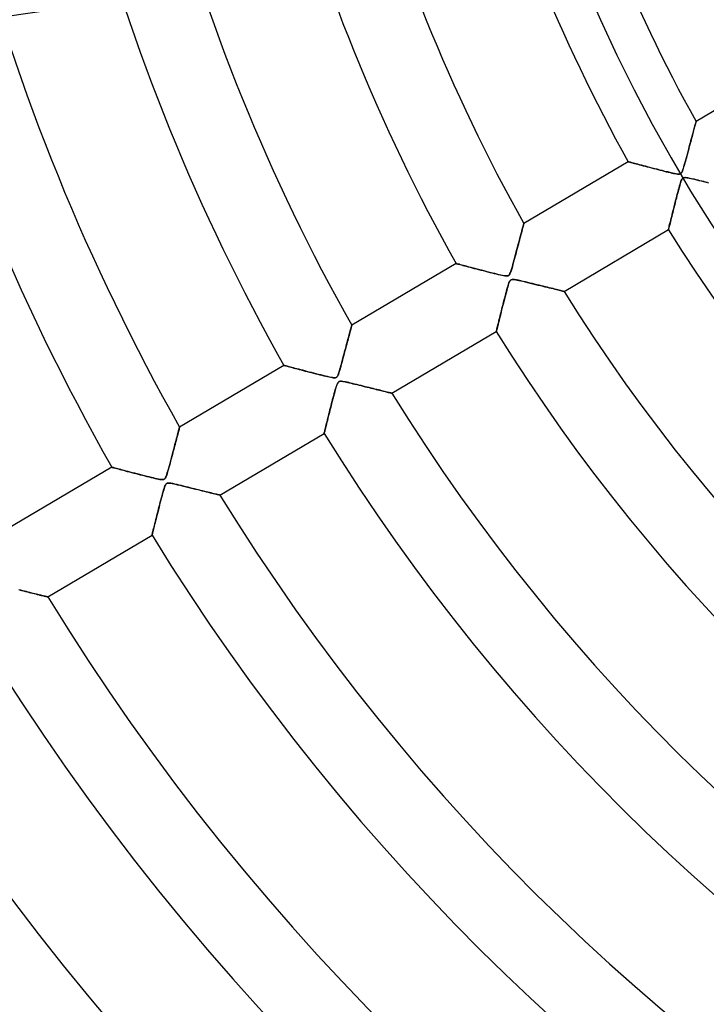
# Model space of a CAD drawing. Header units: millimetres. Extents: x -625 to 625, y -625 to 625.
# Tile 11 of 56: x -258 to -171, y -208 to -83. Entities that reach past the tile are written whole.
import ezdxf

# ---------------------------------------------------------------- set-up
doc = ezdxf.new("R2010")
doc.units = ezdxf.units.MM
doc.layers.add('HIDDEN', color=7, linetype='Continuous')
doc.layers.add('THICK', color=7, linetype='Continuous')

msp = doc.modelspace()

# ---------------------------------------------------------------- linework, layer by layer
at = {"layer": 'HIDDEN'}
for p, q in [((-172.86, -97.3), (-172.81, -97.12)), ((-172.81, -97.12), (-172.77, -96.95)), ((-172.77, -96.95), (-172.73, -96.79)), ((-172.73, -96.79), (-172.69, -96.66)), ((-172.69, -96.66), (-172.66, -96.54)), ((-172.66, -96.54), (-172.63, -96.44)), ((-172.63, -96.44), (-172.61, -96.36)), ((-172.61, -96.36), (-172.59, -96.3)), ((-172.59, -96.27), (-172.58, -96.26)), ((-172.59, -96.3), (-172.59, -96.27)), ((-173.23, -98.64), (-173.16, -98.39)), ((-173.16, -98.39), (-173.09, -98.15)), ((-173.09, -98.15), (-173.03, -97.92)), ((-173.03, -97.92), (-172.97, -97.7)), ((-172.97, -97.7), (-172.92, -97.5)), ((-172.92, -97.5), (-172.86, -97.3)), ((-173.52, -99.76), (-173.45, -99.46)), ((-173.45, -99.46), (-173.37, -99.18)), ((-173.37, -99.18), (-173.3, -98.91)), ((-173.3, -98.91), (-173.23, -98.64)), ((-173.85, -100.98), (-173.77, -100.68)), ((-173.77, -100.68), (-173.69, -100.37)), ((-173.69, -100.37), (-173.6, -100.06)), ((-173.6, -100.06), (-173.52, -99.76)), ((-181.17, -101.34), (-181.16, -101.34)), ((-181.16, -101.34), (-181.12, -101.35)), ((-181.12, -101.35), (-181.05, -101.37)), ((-181.05, -101.37), (-180.96, -101.4)), ((-180.96, -101.4), (-180.84, -101.43)), ((-180.84, -101.43), (-180.71, -101.46)), ((-180.71, -101.46), (-180.55, -101.51)), ((-180.55, -101.51), (-180.37, -101.55)), ((-180.37, -101.55), (-180.18, -101.6)), ((-180.18, -101.6), (-179.98, -101.66)), ((-179.98, -101.66), (-179.76, -101.72)), ((-179.76, -101.72), (-179.52, -101.78)), ((-179.52, -101.78), (-179.28, -101.84)), ((-179.28, -101.84), (-179.03, -101.91)), ((-179.03, -101.91), (-178.77, -101.98)), ((-178.77, -101.98), (-178.5, -102.05)), ((-178.5, -102.05), (-178.23, -102.12)), ((-178.23, -102.12), (-177.96, -102.19)), ((-177.96, -102.19), (-177.69, -102.26)), ((-174.25, -102.34), (-174.19, -102.17)), ((-174.19, -102.17), (-174.13, -101.98)), ((-174.13, -101.98), (-174.07, -101.76)), ((-174.07, -101.76), (-174, -101.52)), ((-174, -101.52), (-173.93, -101.26)), ((-173.93, -101.26), (-173.85, -100.98)), ((-177.69, -102.26), (-177.42, -102.33)), ((-177.42, -102.33), (-177.15, -102.4)), ((-177.15, -102.4), (-176.88, -102.47)), ((-176.88, -102.47), (-176.62, -102.53)), ((-176.62, -102.53), (-176.36, -102.6)), ((-176.36, -102.6), (-176.11, -102.66)), ((-176.11, -102.66), (-175.87, -102.72)), ((-175.87, -102.72), (-175.64, -102.77)), ((-175.64, -102.77), (-175.43, -102.82)), ((-175.43, -102.82), (-175.24, -102.85)), ((-175.24, -102.85), (-175.07, -102.88)), ((-175.07, -102.88), (-174.93, -102.9)), ((-174.93, -102.9), (-174.8, -102.91)), ((-174.8, -102.91), (-174.7, -102.91)), ((-174.7, -102.91), (-174.62, -102.89)), ((-174.62, -102.89), (-174.55, -102.86)), ((-174.55, -102.86), (-174.49, -102.82)), ((-174.49, -102.82), (-174.44, -102.76)), ((-174.44, -102.76), (-174.39, -102.69)), ((-174.39, -102.69), (-174.34, -102.59)), ((-174.34, -102.59), (-174.3, -102.48)), ((-174.29, -103.46), (-174.34, -103.52)), ((-174.3, -102.48), (-174.25, -102.34)), ((-174.24, -103.41), (-174.29, -103.46)), ((-174.18, -103.38), (-174.24, -103.41)), ((-174.1, -103.36), (-174.18, -103.38)), ((-174.01, -103.35), (-174.1, -103.36)), ((-173.91, -103.35), (-174.01, -103.35)), ((-173.78, -103.37), (-173.91, -103.35)), ((-173.64, -103.39), (-173.78, -103.37)), ((-173.49, -103.42), (-173.64, -103.39)), ((-173.33, -103.45), (-173.49, -103.42)), ((-173.16, -103.49), (-173.33, -103.45)), ((-174.74, -104.63), (-174.82, -104.94)), ((-174.65, -104.34), (-174.74, -104.63)), ((-174.58, -104.09), (-174.65, -104.34)), ((-174.51, -103.88), (-174.58, -104.09)), ((-174.45, -103.72), (-174.51, -103.88)), ((-174.39, -103.6), (-174.45, -103.72)), ((-174.34, -103.52), (-174.39, -103.6)), ((-172.97, -103.53), (-173.16, -103.49)), ((-172.77, -103.57), (-172.97, -103.53)), ((-172.56, -103.63), (-172.77, -103.57)), ((-172.33, -103.68), (-172.56, -103.63)), ((-172.09, -103.74), (-172.33, -103.68)), ((-171.85, -103.8), (-172.09, -103.74)), ((-171.61, -103.85), (-171.85, -103.8)), ((-171.38, -103.91), (-171.61, -103.85)), ((-171.14, -103.97), (-171.38, -103.91)), ((-175.08, -105.94), (-175.17, -106.27)), ((-175, -105.61), (-175.08, -105.94)), ((-174.91, -105.28), (-175, -105.61)), ((-174.82, -104.94), (-174.91, -105.28)), ((-175.4, -107.19), (-175.47, -107.48)), ((-175.32, -106.89), (-175.4, -107.19)), ((-175.25, -106.58), (-175.32, -106.89)), ((-175.17, -106.27), (-175.25, -106.58)), ((-175.67, -108.27), (-175.73, -108.5)), ((-175.61, -108.02), (-175.67, -108.27)), ((-175.54, -107.75), (-175.61, -108.02)), ((-175.47, -107.48), (-175.54, -107.75)), ((-194.55, -109.76), (-194.51, -109.61)), ((-194.51, -109.61), (-194.47, -109.47)), ((-194.47, -109.47), (-194.44, -109.36)), ((-194.44, -109.36), (-194.42, -109.27)), ((-194.42, -109.27), (-194.4, -109.2)), ((-194.4, -109.2), (-194.39, -109.16)), ((-194.39, -109.16), (-194.39, -109.15)), ((-176.02, -109.67), (-176.04, -109.77)), ((-175.99, -109.56), (-176.02, -109.67)), ((-175.96, -109.43), (-175.99, -109.56)), ((-175.92, -109.28), (-175.96, -109.43)), ((-175.88, -109.11), (-175.92, -109.28)), ((-175.83, -108.92), (-175.88, -109.11)), ((-175.78, -108.72), (-175.83, -108.92)), ((-175.73, -108.5), (-175.78, -108.72)), ((-194.89, -111.03), (-194.83, -110.78)), ((-194.83, -110.78), (-194.76, -110.55)), ((-194.76, -110.55), (-194.7, -110.33)), ((-194.7, -110.33), (-194.65, -110.13)), ((-194.65, -110.13), (-194.6, -109.94)), ((-194.6, -109.94), (-194.55, -109.76)), ((-176.07, -109.9), (-176.08, -109.93)), ((-176.08, -109.93), (-176.08, -109.94)), ((-176.06, -109.85), (-176.07, -109.9)), ((-176.04, -109.77), (-176.06, -109.85)), ((-195.27, -112.44), (-195.19, -112.14)), ((-195.19, -112.14), (-195.11, -111.84)), ((-195.11, -111.84), (-195.03, -111.56)), ((-195.03, -111.56), (-194.96, -111.29)), ((-194.96, -111.29), (-194.89, -111.03)), ((-195.62, -113.75), (-195.53, -113.42)), ((-195.53, -113.42), (-195.44, -113.09)), ((-195.44, -113.09), (-195.35, -112.76)), ((-195.35, -112.76), (-195.27, -112.44)), ((-202.98, -114.23), (-202.96, -114.24)), ((-202.96, -114.24), (-202.92, -114.25)), ((-202.92, -114.25), (-202.85, -114.27)), ((-202.85, -114.27), (-202.75, -114.29)), ((-202.75, -114.29), (-202.62, -114.33)), ((-202.62, -114.33), (-202.47, -114.37)), ((-202.47, -114.37), (-202.3, -114.41)), ((-202.3, -114.41), (-202.11, -114.46)), ((-202.11, -114.46), (-201.91, -114.52)), ((-201.91, -114.52), (-201.68, -114.58)), ((-201.68, -114.58), (-201.45, -114.64)), ((-201.45, -114.64), (-201.2, -114.7)), ((-195.92, -114.84), (-195.85, -114.61)), ((-195.85, -114.61), (-195.78, -114.34)), ((-195.78, -114.34), (-195.7, -114.05)), ((-195.7, -114.05), (-195.62, -113.75)), ((-201.2, -114.7), (-200.94, -114.77)), ((-200.94, -114.77), (-200.68, -114.84)), ((-200.68, -114.84), (-200.4, -114.91)), ((-200.4, -114.91), (-200.12, -114.99)), ((-200.12, -114.99), (-199.84, -115.06)), ((-199.84, -115.06), (-199.55, -115.13)), ((-199.55, -115.13), (-199.27, -115.21)), ((-199.27, -115.21), (-198.99, -115.28)), ((-198.99, -115.28), (-198.71, -115.35)), ((-198.71, -115.35), (-198.43, -115.42)), ((-198.43, -115.42), (-198.16, -115.49)), ((-198.16, -115.49), (-197.9, -115.55)), ((-197.9, -115.55), (-197.64, -115.61)), ((-197.64, -115.61), (-197.4, -115.67)), ((-197.4, -115.67), (-197.18, -115.72)), ((-197.18, -115.72), (-196.99, -115.76)), ((-196.99, -115.76), (-196.82, -115.78)), ((-196.82, -115.78), (-196.67, -115.8)), ((-196.67, -115.8), (-196.55, -115.8)), ((-196.55, -115.8), (-196.46, -115.79)), ((-196.46, -115.79), (-196.38, -115.77)), ((-196.38, -115.77), (-196.31, -115.73)), ((-196.31, -115.73), (-196.25, -115.67)), ((-196.25, -115.67), (-196.2, -115.6)), ((-196.2, -115.6), (-196.15, -115.5)), ((-196.15, -115.5), (-196.1, -115.38)), ((-196.1, -115.38), (-196.04, -115.23)), ((-196.04, -115.23), (-195.99, -115.05)), ((-195.99, -115.05), (-195.92, -114.84)), ((-196.38, -116.98), (-196.44, -117.18)), ((-196.32, -116.8), (-196.38, -116.98)), ((-196.26, -116.64), (-196.32, -116.8)), ((-196.2, -116.52), (-196.26, -116.64)), ((-196.14, -116.41), (-196.2, -116.52)), ((-196.07, -116.33), (-196.14, -116.41)), ((-195.99, -116.28), (-196.07, -116.33)), ((-195.88, -116.25), (-195.99, -116.28)), ((-195.75, -116.24), (-195.88, -116.25)), ((-195.56, -116.26), (-195.75, -116.24)), ((-195.33, -116.3), (-195.56, -116.26)), ((-195.06, -116.35), (-195.33, -116.3)), ((-194.77, -116.42), (-195.06, -116.35)), ((-194.48, -116.49), (-194.77, -116.42)), ((-194.19, -116.56), (-194.48, -116.49)), ((-193.9, -116.63), (-194.19, -116.56)), ((-193.61, -116.7), (-193.9, -116.63)), ((-193.32, -116.77), (-193.61, -116.7)), ((-193.03, -116.84), (-193.32, -116.77)), ((-192.75, -116.91), (-193.03, -116.84)), ((-192.47, -116.98), (-192.75, -116.91)), ((-192.2, -117.05), (-192.47, -116.98)), ((-191.93, -117.11), (-192.2, -117.05)), ((-191.67, -117.18), (-191.93, -117.11)), ((-196.73, -118.23), (-196.81, -118.56)), ((-196.64, -117.93), (-196.73, -118.23)), ((-196.57, -117.65), (-196.64, -117.93)), ((-196.5, -117.4), (-196.57, -117.65)), ((-196.44, -117.18), (-196.5, -117.4)), ((-191.41, -117.24), (-191.67, -117.18)), ((-191.17, -117.3), (-191.41, -117.24)), ((-190.93, -117.36), (-191.17, -117.3)), ((-190.7, -117.41), (-190.93, -117.36)), ((-190.48, -117.47), (-190.7, -117.41)), ((-190.28, -117.52), (-190.48, -117.47)), ((-190.09, -117.56), (-190.28, -117.52)), ((-189.92, -117.61), (-190.09, -117.56)), ((-189.76, -117.64), (-189.92, -117.61)), ((-189.62, -117.68), (-189.76, -117.64)), ((-189.51, -117.71), (-189.62, -117.68)), ((-189.42, -117.73), (-189.51, -117.71)), ((-189.35, -117.75), (-189.42, -117.73)), ((-189.31, -117.76), (-189.35, -117.75)), ((-189.3, -117.76), (-189.31, -117.76)), ((-197.08, -119.62), (-197.17, -119.97)), ((-196.99, -119.26), (-197.08, -119.62)), ((-196.9, -118.9), (-196.99, -119.26)), ((-196.81, -118.56), (-196.9, -118.9)), ((-197.41, -120.9), (-197.48, -121.18)), ((-197.33, -120.61), (-197.41, -120.9)), ((-197.25, -120.3), (-197.33, -120.61)), ((-197.17, -119.97), (-197.25, -120.3)), ((-216.23, -122.2), (-216.21, -122.13)), ((-216.21, -122.13), (-216.2, -122.08)), ((-216.2, -122.08), (-216.19, -122.06)), ((-216.19, -122.06), (-216.19, -122.05)), ((-197.71, -122.11), (-197.75, -122.3)), ((-197.66, -121.91), (-197.71, -122.11)), ((-197.6, -121.68), (-197.66, -121.91)), ((-197.54, -121.44), (-197.6, -121.68)), ((-197.48, -121.18), (-197.54, -121.44)), ((-216.56, -123.44), (-216.51, -123.26)), ((-216.51, -123.26), (-216.47, -123.09)), ((-216.47, -123.09), (-216.42, -122.92)), ((-216.42, -122.92), (-216.38, -122.77)), ((-216.38, -122.77), (-216.35, -122.63)), ((-216.35, -122.63), (-216.31, -122.5)), ((-216.31, -122.5), (-216.28, -122.38)), ((-216.28, -122.38), (-216.25, -122.28)), ((-216.25, -122.28), (-216.23, -122.2)), ((-197.88, -122.82), (-197.89, -122.84)), ((-197.87, -122.78), (-197.88, -122.82)), ((-197.85, -122.7), (-197.87, -122.78)), ((-197.83, -122.59), (-197.85, -122.7)), ((-197.79, -122.46), (-197.83, -122.59)), ((-197.75, -122.3), (-197.79, -122.46)), ((-216.9, -124.69), (-216.84, -124.46)), ((-216.84, -124.46), (-216.78, -124.24)), ((-216.78, -124.24), (-216.72, -124.03)), ((-216.72, -124.03), (-216.67, -123.83)), ((-216.67, -123.83), (-216.61, -123.63)), ((-216.61, -123.63), (-216.56, -123.44)), ((-217.23, -125.93), (-217.16, -125.67)), ((-217.16, -125.67), (-217.09, -125.42)), ((-217.09, -125.42), (-217.02, -125.17)), ((-217.02, -125.17), (-216.96, -124.93)), ((-216.96, -124.93), (-216.9, -124.69)), ((-224.78, -127.13), (-224.77, -127.13)), ((-224.77, -127.13), (-224.74, -127.14)), ((-224.74, -127.14), (-224.68, -127.15)), ((-217.57, -127.19), (-217.5, -126.96)), ((-217.5, -126.96), (-217.44, -126.72)), ((-217.44, -126.72), (-217.37, -126.46)), ((-217.37, -126.46), (-217.3, -126.2)), ((-217.3, -126.2), (-217.23, -125.93)), ((-224.68, -127.15), (-224.6, -127.17)), ((-224.6, -127.17), (-224.5, -127.2)), ((-224.5, -127.2), (-224.38, -127.23)), ((-224.38, -127.23), (-224.24, -127.27)), ((-224.24, -127.27), (-224.08, -127.31)), ((-224.08, -127.31), (-223.91, -127.36)), ((-223.91, -127.36), (-223.72, -127.41)), ((-223.72, -127.41), (-223.52, -127.46)), ((-223.52, -127.46), (-223.31, -127.52)), ((-223.31, -127.52), (-223.08, -127.58)), ((-223.08, -127.58), (-222.84, -127.64)), ((-222.84, -127.64), (-222.6, -127.7)), ((-222.6, -127.7), (-222.34, -127.77)), ((-222.34, -127.77), (-222.08, -127.84)), ((-222.08, -127.84), (-221.82, -127.91)), ((-221.82, -127.91), (-221.55, -127.97)), ((-221.55, -127.97), (-221.28, -128.04)), ((-221.28, -128.04), (-221.02, -128.11)), ((-221.02, -128.11), (-220.75, -128.18)), ((-220.75, -128.18), (-220.49, -128.25)), ((-220.49, -128.25), (-220.23, -128.31)), ((-220.23, -128.31), (-219.98, -128.37)), ((-219.98, -128.37), (-219.73, -128.43)), ((-217.95, -128.4), (-217.91, -128.31)), ((-217.91, -128.31), (-217.87, -128.2)), ((-217.87, -128.2), (-217.83, -128.08)), ((-217.83, -128.08), (-217.78, -127.94)), ((-217.78, -127.94), (-217.74, -127.78)), ((-217.74, -127.78), (-217.68, -127.6)), ((-217.68, -127.6), (-217.63, -127.4)), ((-217.63, -127.4), (-217.57, -127.19)), ((-219.73, -128.43), (-219.49, -128.49)), ((-219.49, -128.49), (-219.27, -128.55)), ((-219.27, -128.55), (-219.05, -128.59)), ((-219.05, -128.59), (-218.86, -128.63)), ((-218.86, -128.63), (-218.69, -128.66)), ((-218.69, -128.66), (-218.54, -128.68)), ((-218.54, -128.68), (-218.43, -128.69)), ((-218.43, -128.69), (-218.34, -128.69)), ((-218.34, -128.69), (-218.27, -128.69)), ((-218.27, -128.69), (-218.21, -128.67)), ((-218.21, -128.67), (-218.16, -128.65)), ((-218.16, -128.65), (-218.11, -128.62)), ((-218.09, -129.61), (-218.15, -129.78)), ((-218.11, -128.62), (-218.07, -128.58)), ((-218.03, -129.46), (-218.09, -129.61)), ((-218.07, -128.58), (-218.03, -128.54)), ((-218.03, -128.54), (-217.99, -128.47)), ((-217.96, -129.34), (-218.03, -129.46)), ((-217.99, -128.47), (-217.95, -128.4)), ((-217.89, -129.24), (-217.96, -129.34)), ((-217.82, -129.18), (-217.89, -129.24)), ((-217.73, -129.15), (-217.82, -129.18)), ((-217.62, -129.13), (-217.73, -129.15)), ((-217.48, -129.14), (-217.62, -129.13)), ((-217.33, -129.16), (-217.48, -129.14)), ((-217.16, -129.19), (-217.33, -129.16)), ((-216.98, -129.22), (-217.16, -129.19)), ((-216.79, -129.26), (-216.98, -129.22)), ((-216.58, -129.31), (-216.79, -129.26)), ((-216.35, -129.36), (-216.58, -129.31)), ((-216.1, -129.42), (-216.35, -129.36)), ((-215.83, -129.49), (-216.1, -129.42)), ((-215.56, -129.55), (-215.83, -129.49)), ((-215.29, -129.62), (-215.56, -129.55)), ((-215.02, -129.69), (-215.29, -129.62)), ((-218.43, -130.76), (-218.51, -131.06)), ((-218.35, -130.48), (-218.43, -130.76)), ((-218.28, -130.22), (-218.35, -130.48)), ((-218.21, -129.98), (-218.28, -130.22)), ((-218.15, -129.78), (-218.21, -129.98)), ((-214.75, -129.75), (-215.02, -129.69)), ((-214.49, -129.82), (-214.75, -129.75)), ((-214.23, -129.88), (-214.49, -129.82)), ((-213.98, -129.94), (-214.23, -129.88)), ((-213.73, -130), (-213.98, -129.94)), ((-213.49, -130.06), (-213.73, -130)), ((-213.25, -130.12), (-213.49, -130.06)), ((-213.03, -130.18), (-213.25, -130.12)), ((-212.81, -130.23), (-213.03, -130.18)), ((-212.6, -130.28), (-212.81, -130.23)), ((-212.4, -130.33), (-212.6, -130.28)), ((-212.21, -130.38), (-212.4, -130.33)), ((-212.03, -130.42), (-212.21, -130.38)), ((-211.86, -130.47), (-212.03, -130.42)), ((-211.71, -130.5), (-211.86, -130.47)), ((-211.57, -130.54), (-211.71, -130.5)), ((-211.45, -130.57), (-211.57, -130.54)), ((-211.35, -130.59), (-211.45, -130.57)), ((-211.26, -130.61), (-211.35, -130.59)), ((-211.19, -130.63), (-211.26, -130.61)), ((-211.14, -130.64), (-211.19, -130.63)), ((-211.11, -130.65), (-211.14, -130.64)), ((-211.1, -130.65), (-211.11, -130.65)), ((-218.74, -131.95), (-218.81, -132.24)), ((-218.66, -131.65), (-218.74, -131.95)), ((-218.59, -131.36), (-218.66, -131.65)), ((-218.51, -131.06), (-218.59, -131.36)), ((-219.09, -133.35), (-219.16, -133.61)), ((-219.03, -133.08), (-219.09, -133.35)), ((-218.96, -132.8), (-219.03, -133.08)), ((-218.89, -132.52), (-218.96, -132.8)), ((-218.81, -132.24), (-218.89, -132.52)), ((-219.39, -134.53), (-219.44, -134.72)), ((-219.34, -134.32), (-219.39, -134.53)), ((-219.28, -134.1), (-219.34, -134.32)), ((-219.22, -133.86), (-219.28, -134.1)), ((-219.16, -133.61), (-219.22, -133.86)), ((-238.26, -135.96), (-238.21, -135.76)), ((-238.21, -135.76), (-238.16, -135.58)), ((-238.16, -135.58), (-238.12, -135.42)), ((-238.12, -135.42), (-238.08, -135.28)), ((-238.08, -135.28), (-238.05, -135.16)), ((-238.05, -135.16), (-238.03, -135.06)), ((-238.03, -135.06), (-238.01, -134.99)), ((-238.01, -134.99), (-238, -134.95)), ((-238, -134.95), (-237.99, -134.94)), ((-219.68, -135.69), (-219.69, -135.72)), ((-219.69, -135.72), (-219.69, -135.73)), ((-219.67, -135.63), (-219.68, -135.69)), ((-219.65, -135.56), (-219.67, -135.63)), ((-219.62, -135.46), (-219.65, -135.56)), ((-219.59, -135.34), (-219.62, -135.46)), ((-219.56, -135.21), (-219.59, -135.34)), ((-219.52, -135.06), (-219.56, -135.21)), ((-219.48, -134.9), (-219.52, -135.06)), ((-219.44, -134.72), (-219.48, -134.9)), ((-238.58, -137.15), (-238.51, -136.89)), ((-238.51, -136.89), (-238.44, -136.64)), ((-238.44, -136.64), (-238.38, -136.4)), ((-238.38, -136.4), (-238.32, -136.17)), ((-238.32, -136.17), (-238.26, -135.96)), ((-238.98, -138.67), (-238.9, -138.34)), ((-238.9, -138.34), (-238.81, -138.03)), ((-238.81, -138.03), (-238.73, -137.72)), ((-238.73, -137.72), (-238.66, -137.43)), ((-238.66, -137.43), (-238.58, -137.15)), ((-239.25, -139.66), (-239.16, -139.34)), ((-239.16, -139.34), (-239.07, -139)), ((-239.07, -139), (-238.98, -138.67)), ((-246.58, -140.02), (-246.57, -140.02)), ((-246.57, -140.02), (-246.53, -140.04)), ((-246.53, -140.04), (-246.46, -140.05)), ((-246.46, -140.05), (-246.36, -140.08)), ((-246.36, -140.08), (-246.24, -140.11)), ((-246.24, -140.11), (-246.1, -140.15)), ((-246.1, -140.15), (-245.93, -140.19)), ((-245.93, -140.19), (-245.75, -140.24)), ((-245.75, -140.24), (-245.55, -140.29)), ((-245.55, -140.29), (-245.34, -140.35)), ((-245.34, -140.35), (-245.11, -140.41)), ((-245.11, -140.41), (-244.87, -140.47)), ((-244.87, -140.47), (-244.62, -140.54)), ((-244.62, -140.54), (-244.36, -140.61)), ((-244.36, -140.61), (-244.09, -140.68)), ((-244.09, -140.68), (-243.81, -140.75)), ((-243.81, -140.75), (-243.53, -140.82)), ((-243.53, -140.82), (-243.25, -140.89)), ((-239.61, -140.92), (-239.55, -140.73)), ((-239.55, -140.73), (-239.48, -140.5)), ((-239.48, -140.5), (-239.41, -140.25)), ((-239.41, -140.25), (-239.33, -139.97)), ((-239.33, -139.97), (-239.25, -139.66)), ((-243.25, -140.89), (-242.97, -140.96)), ((-242.97, -140.96), (-242.69, -141.04)), ((-242.69, -141.04), (-242.41, -141.11)), ((-242.41, -141.11), (-242.14, -141.18)), ((-242.14, -141.18), (-241.87, -141.24)), ((-241.87, -141.24), (-241.61, -141.31)), ((-241.61, -141.31), (-241.35, -141.37)), ((-241.35, -141.37), (-241.1, -141.43)), ((-241.1, -141.43), (-240.88, -141.48)), ((-240.88, -141.48), (-240.67, -141.52)), ((-240.67, -141.52), (-240.49, -141.55)), ((-240.49, -141.55), (-240.34, -141.58)), ((-240.34, -141.58), (-240.21, -141.59)), ((-240.21, -141.59), (-240.1, -141.58)), ((-240.1, -141.58), (-240.01, -141.56)), ((-240.01, -141.56), (-239.94, -141.53)), ((-239.94, -141.53), (-239.88, -141.48)), ((-239.88, -141.48), (-239.82, -141.42)), ((-239.82, -141.42), (-239.77, -141.33)), ((-239.77, -141.33), (-239.72, -141.22)), ((-239.72, -141.22), (-239.67, -141.09)), ((-239.64, -142.09), (-239.72, -142.17)), ((-239.67, -141.09), (-239.61, -140.92)), ((-239.56, -142.05), (-239.64, -142.09)), ((-239.44, -142.03), (-239.56, -142.05)), ((-239.3, -142.03), (-239.44, -142.03)), ((-239.1, -142.05), (-239.3, -142.03)), ((-238.87, -142.09), (-239.1, -142.05)), ((-238.6, -142.15), (-238.87, -142.09)), ((-240.14, -143.35), (-240.21, -143.6)), ((-240.08, -143.11), (-240.14, -143.35)), ((-240.01, -142.9), (-240.08, -143.11)), ((-239.95, -142.7), (-240.01, -142.9)), ((-239.9, -142.53), (-239.95, -142.7)), ((-239.84, -142.38), (-239.9, -142.53)), ((-239.78, -142.26), (-239.84, -142.38)), ((-239.72, -142.17), (-239.78, -142.26)), ((-238.32, -142.21), (-238.6, -142.15)), ((-238.04, -142.28), (-238.32, -142.21)), ((-237.76, -142.35), (-238.04, -142.28)), ((-237.48, -142.41), (-237.76, -142.35)), ((-237.2, -142.48), (-237.48, -142.41)), ((-236.92, -142.55), (-237.2, -142.48)), ((-236.65, -142.62), (-236.92, -142.55)), ((-236.38, -142.69), (-236.65, -142.62)), ((-236.11, -142.75), (-236.38, -142.69)), ((-235.84, -142.82), (-236.11, -142.75)), ((-235.59, -142.88), (-235.84, -142.82)), ((-235.33, -142.95), (-235.59, -142.88)), ((-235.09, -143.01), (-235.33, -142.95)), ((-234.85, -143.07), (-235.09, -143.01)), ((-234.62, -143.12), (-234.85, -143.07)), ((-234.4, -143.18), (-234.62, -143.12)), ((-234.19, -143.23), (-234.4, -143.18)), ((-233.99, -143.28), (-234.19, -143.23)), ((-233.8, -143.33), (-233.99, -143.28)), ((-233.62, -143.37), (-233.8, -143.33)), ((-240.44, -144.46), (-240.52, -144.77)), ((-240.36, -144.16), (-240.44, -144.46)), ((-240.28, -143.87), (-240.36, -144.16)), ((-240.21, -143.6), (-240.28, -143.87)), ((-233.46, -143.41), (-233.62, -143.37)), ((-233.32, -143.44), (-233.46, -143.41)), ((-233.2, -143.47), (-233.32, -143.44)), ((-233.09, -143.5), (-233.2, -143.47)), ((-233.01, -143.52), (-233.09, -143.5)), ((-232.95, -143.53), (-233.01, -143.52)), ((-232.91, -143.54), (-232.95, -143.53)), ((-232.9, -143.55), (-232.91, -143.54)), ((-240.76, -145.71), (-240.83, -146)), ((-240.68, -145.4), (-240.76, -145.71)), ((-240.6, -145.09), (-240.68, -145.4)), ((-240.52, -144.77), (-240.6, -145.09)), ((-241.1, -147.05), (-241.16, -147.27)), ((-241.04, -146.81), (-241.1, -147.05)), ((-240.97, -146.55), (-241.04, -146.81)), ((-240.91, -146.29), (-240.97, -146.55)), ((-240.83, -146), (-240.91, -146.29)), ((-241.42, -148.32), (-241.44, -148.43)), ((-241.38, -148.19), (-241.42, -148.32)), ((-241.35, -148.04), (-241.38, -148.19)), ((-241.3, -147.87), (-241.35, -148.04)), ((-241.26, -147.69), (-241.3, -147.87)), ((-241.21, -147.49), (-241.26, -147.69)), ((-241.16, -147.27), (-241.21, -147.49)), ((-241.48, -148.58), (-241.49, -148.61)), ((-241.49, -148.61), (-241.49, -148.63)), ((-241.46, -148.51), (-241.48, -148.58)), ((-241.44, -148.43), (-241.46, -148.51)), ((-258.11, -155.6), (-258.35, -155.53)), ((-257.87, -155.66), (-258.11, -155.6)), ((-257.63, -155.71), (-257.87, -155.66)), ((-257.4, -155.77), (-257.63, -155.71)), ((-257.17, -155.83), (-257.4, -155.77)), ((-256.95, -155.88), (-257.17, -155.83)), ((-256.73, -155.94), (-256.95, -155.88)), ((-256.52, -155.99), (-256.73, -155.94)), ((-256.32, -156.04), (-256.52, -155.99)), ((-256.12, -156.09), (-256.32, -156.04)), ((-255.94, -156.14), (-256.12, -156.09)), ((-255.76, -156.18), (-255.94, -156.14)), ((-255.59, -156.22), (-255.76, -156.18)), ((-255.43, -156.26), (-255.59, -156.22)), ((-255.29, -156.3), (-255.43, -156.26)), ((-255.16, -156.33), (-255.29, -156.3)), ((-255.04, -156.36), (-255.16, -156.33)), ((-254.94, -156.38), (-255.04, -156.36)), ((-254.86, -156.4), (-254.94, -156.38)), ((-254.79, -156.42), (-254.86, -156.4)), ((-254.74, -156.43), (-254.79, -156.42)), ((-254.71, -156.44), (-254.74, -156.43)), ((-254.7, -156.44), (-254.71, -156.44))]:
    msp.add_line(p, q, dxfattribs=at)
for radius, start, end in [(184.35, 90, 270), (506.5, 180, 0), (450, 180, 0), (177.28, 180, 270), (502.5, 180, 0), (202.6, 180, 0)]:
    msp.add_arc((0, 0), radius, start, end, dxfattribs=at)
msp.add_ellipse((-203.44, -480.47), major_axis=(316.8, 252.64), ratio=0.987688, start_param=1.004743, end_param=1.570796, dxfattribs=at)
at = {"layer": 'THICK'}
for p, q in [((-159.37, -88.44), (-172.58, -96.26)), ((-172.81, -97.08), (-172.85, -97.24)), ((-172.77, -96.94), (-172.81, -97.08)), ((-172.73, -96.8), (-172.77, -96.94)), ((-172.7, -96.68), (-172.73, -96.8)), ((-172.67, -96.57), (-172.7, -96.68)), ((-172.64, -96.48), (-172.67, -96.57)), ((-172.62, -96.4), (-172.64, -96.48)), ((-172.6, -96.34), (-172.62, -96.4)), ((-172.59, -96.29), (-172.6, -96.34)), ((-172.58, -96.26), (-172.59, -96.29)), ((-172.58, -96.26), (-172.58, -96.26)), ((-173.15, -98.35), (-173.2, -98.55)), ((-173.09, -98.15), (-173.15, -98.35)), ((-173.04, -97.95), (-173.09, -98.15)), ((-172.99, -97.76), (-173.04, -97.95)), ((-172.94, -97.58), (-172.99, -97.76)), ((-172.89, -97.4), (-172.94, -97.58)), ((-172.85, -97.24), (-172.89, -97.4)), ((-173.5, -99.65), (-173.56, -99.89)), ((-173.44, -99.43), (-173.5, -99.65)), ((-173.38, -99.2), (-173.44, -99.43)), ((-173.32, -98.98), (-173.38, -99.2)), ((-173.26, -98.77), (-173.32, -98.98)), ((-173.2, -98.55), (-173.26, -98.77)), ((-173.81, -100.83), (-173.88, -101.06)), ((-173.75, -100.59), (-173.81, -100.83)), ((-173.68, -100.35), (-173.75, -100.59)), ((-173.62, -100.12), (-173.68, -100.35)), ((-173.56, -99.89), (-173.62, -100.12)), ((-181.17, -101.34), (-194.39, -109.15)), ((-181.16, -101.34), (-181.17, -101.34)), ((-181.13, -101.35), (-181.16, -101.34)), ((-181.08, -101.36), (-181.13, -101.35)), ((-181, -101.38), (-181.08, -101.36)), ((-180.9, -101.41), (-181, -101.38)), ((-180.79, -101.44), (-180.9, -101.41)), ((-180.66, -101.48), (-180.79, -101.44)), ((-180.51, -101.52), (-180.66, -101.48)), ((-180.34, -101.56), (-180.51, -101.52)), ((-180.16, -101.61), (-180.34, -101.56)), ((-179.96, -101.66), (-180.16, -101.61)), ((-179.74, -101.72), (-179.96, -101.66)), ((-179.51, -101.78), (-179.74, -101.72)), ((-179.26, -101.85), (-179.51, -101.78)), ((-178.99, -101.92), (-179.26, -101.85)), ((-178.72, -101.99), (-178.99, -101.92)), ((-178.43, -102.07), (-178.72, -101.99)), ((-178.13, -102.14), (-178.43, -102.07)), ((-177.82, -102.22), (-178.13, -102.14)), ((-174.2, -102.21), (-174.25, -102.35)), ((-174.16, -102.05), (-174.2, -102.21)), ((-174.1, -101.88), (-174.16, -102.05)), ((-174.05, -101.7), (-174.1, -101.88)), ((-174, -101.5), (-174.05, -101.7)), ((-173.94, -101.29), (-174, -101.5)), ((-173.88, -101.06), (-173.94, -101.29)), ((-177.51, -102.3), (-177.82, -102.22)), ((-177.19, -102.39), (-177.51, -102.3)), ((-176.86, -102.47), (-177.19, -102.39)), ((-176.52, -102.56), (-176.86, -102.47)), ((-176.18, -102.64), (-176.52, -102.56)), ((-175.87, -102.72), (-176.18, -102.64)), ((-175.58, -102.78), (-175.87, -102.72)), ((-175.32, -102.84), (-175.58, -102.78)), ((-175.11, -102.88), (-175.32, -102.84)), ((-174.93, -102.9), (-175.11, -102.88)), ((-174.8, -102.91), (-174.93, -102.9)), ((-174.71, -102.91), (-174.8, -102.91)), ((-174.63, -102.89), (-174.71, -102.91)), ((-174.56, -102.87), (-174.63, -102.89)), ((-174.5, -102.83), (-174.56, -102.87)), ((-174.45, -102.77), (-174.5, -102.83)), ((-174.4, -102.7), (-174.45, -102.77)), ((-174.35, -102.6), (-174.4, -102.7)), ((-174.3, -102.49), (-174.35, -102.6)), ((-174.34, -103.52), (-174.29, -103.45)), ((-174.25, -102.35), (-174.3, -102.49)), ((-174.29, -103.45), (-174.23, -103.41)), ((-174.23, -103.41), (-174.16, -103.38)), ((-174.16, -103.38), (-174.09, -103.36)), ((-174.09, -103.36), (-174, -103.35)), ((-174, -103.35), (-173.89, -103.35)), ((-173.89, -103.35), (-173.77, -103.37)), ((-173.77, -103.37), (-173.62, -103.39)), ((-173.62, -103.39), (-173.45, -103.42)), ((-173.45, -103.42), (-173.26, -103.46)), ((-174.8, -104.87), (-174.74, -104.63)), ((-174.74, -104.63), (-174.67, -104.4)), ((-174.67, -104.4), (-174.61, -104.2)), ((-174.61, -104.2), (-174.55, -104.01)), ((-174.55, -104.01), (-174.5, -103.85)), ((-174.5, -103.85), (-174.45, -103.71)), ((-174.45, -103.71), (-174.4, -103.6)), ((-174.4, -103.6), (-174.34, -103.52)), ((-173.26, -103.46), (-173.03, -103.51)), ((-173.03, -103.51), (-172.79, -103.57)), ((-172.79, -103.57), (-172.52, -103.63)), ((-172.52, -103.63), (-172.24, -103.7)), ((-172.24, -103.7), (-171.94, -103.77)), ((-171.94, -103.77), (-171.63, -103.85)), ((-171.63, -103.85), (-171.32, -103.93)), ((-171.32, -103.93), (-171.01, -104)), ((-175.14, -106.18), (-175.07, -105.91)), ((-175.07, -105.91), (-175, -105.64)), ((-175, -105.64), (-174.94, -105.38)), ((-174.94, -105.38), (-174.87, -105.12)), ((-174.87, -105.12), (-174.8, -104.87)), ((-175.42, -107.26), (-175.35, -106.99)), ((-175.35, -106.99), (-175.28, -106.72)), ((-175.28, -106.72), (-175.21, -106.45)), ((-175.21, -106.45), (-175.14, -106.18)), ((-175.73, -108.52), (-175.67, -108.29)), ((-175.67, -108.29), (-175.61, -108.04)), ((-175.61, -108.04), (-175.55, -107.79)), ((-175.55, -107.79), (-175.49, -107.53)), ((-175.49, -107.53), (-175.42, -107.26)), ((-194.51, -109.61), (-194.55, -109.77)), ((-194.47, -109.48), (-194.51, -109.61)), ((-194.44, -109.36), (-194.47, -109.48)), ((-194.42, -109.27), (-194.44, -109.36)), ((-194.4, -109.21), (-194.42, -109.27)), ((-194.39, -109.16), (-194.4, -109.21)), ((-194.39, -109.15), (-194.39, -109.16)), ((-176.03, -109.73), (-176, -109.61)), ((-176, -109.61), (-175.97, -109.47)), ((-175.97, -109.47), (-175.93, -109.32)), ((-175.93, -109.32), (-175.89, -109.14)), ((-175.89, -109.14), (-175.84, -108.95)), ((-175.84, -108.95), (-175.79, -108.74)), ((-175.79, -108.74), (-175.73, -108.52)), ((-194.82, -110.77), (-194.89, -111.01)), ((-194.76, -110.55), (-194.82, -110.77)), ((-194.7, -110.33), (-194.76, -110.55)), ((-194.65, -110.13), (-194.7, -110.33)), ((-194.6, -109.94), (-194.65, -110.13)), ((-194.55, -109.77), (-194.6, -109.94)), ((-189.3, -117.76), (-176.08, -109.94)), ((-176.08, -109.93), (-176.07, -109.89)), ((-176.08, -109.94), (-176.08, -109.93)), ((-176.07, -109.89), (-176.05, -109.82)), ((-176.05, -109.82), (-176.03, -109.73)), ((-195.16, -112.04), (-195.23, -112.31)), ((-195.09, -111.77), (-195.16, -112.04)), ((-195.02, -111.51), (-195.09, -111.77)), ((-194.95, -111.26), (-195.02, -111.51)), ((-194.89, -111.01), (-194.95, -111.26)), ((-195.46, -113.15), (-195.53, -113.44)), ((-195.38, -112.87), (-195.46, -113.15)), ((-195.31, -112.58), (-195.38, -112.87)), ((-195.23, -112.31), (-195.31, -112.58)), ((-202.98, -114.23), (-216.19, -122.05)), ((-202.96, -114.24), (-202.98, -114.23)), ((-202.92, -114.25), (-202.96, -114.24)), ((-202.84, -114.27), (-202.92, -114.25)), ((-202.73, -114.3), (-202.84, -114.27)), ((-202.6, -114.33), (-202.73, -114.3)), ((-202.44, -114.38), (-202.6, -114.33)), ((-202.25, -114.43), (-202.44, -114.38)), ((-202.05, -114.48), (-202.25, -114.43)), ((-201.83, -114.54), (-202.05, -114.48)), ((-201.59, -114.6), (-201.83, -114.54)), ((-201.33, -114.67), (-201.59, -114.6)), ((-201.05, -114.74), (-201.33, -114.67)), ((-195.85, -114.6), (-195.93, -114.88)), ((-195.77, -114.31), (-195.85, -114.6)), ((-195.69, -114.02), (-195.77, -114.31)), ((-195.61, -113.73), (-195.69, -114.02)), ((-195.53, -113.44), (-195.61, -113.73)), ((-200.76, -114.82), (-201.05, -114.74)), ((-200.44, -114.9), (-200.76, -114.82)), ((-200.12, -114.99), (-200.44, -114.9)), ((-199.77, -115.08), (-200.12, -114.99)), ((-199.41, -115.17), (-199.77, -115.08)), ((-199.05, -115.26), (-199.41, -115.17)), ((-198.71, -115.35), (-199.05, -115.26)), ((-198.38, -115.43), (-198.71, -115.35)), ((-198.08, -115.51), (-198.38, -115.43)), ((-197.8, -115.58), (-198.08, -115.51)), ((-197.54, -115.64), (-197.8, -115.58)), ((-197.32, -115.69), (-197.54, -115.64)), ((-197.12, -115.73), (-197.32, -115.69)), ((-196.93, -115.77), (-197.12, -115.73)), ((-196.77, -115.79), (-196.93, -115.77)), ((-196.63, -115.8), (-196.77, -115.79)), ((-196.5, -115.8), (-196.63, -115.8)), ((-196.4, -115.78), (-196.5, -115.8)), ((-196.31, -115.73), (-196.4, -115.78)), ((-196.24, -115.65), (-196.31, -115.73)), ((-196.17, -115.53), (-196.24, -115.65)), ((-196.09, -115.36), (-196.17, -115.53)), ((-196.01, -115.14), (-196.09, -115.36)), ((-195.93, -114.88), (-196.01, -115.14)), ((-196.46, -117.26), (-196.4, -117.04)), ((-196.4, -117.04), (-196.34, -116.86)), ((-196.34, -116.86), (-196.28, -116.69)), ((-196.28, -116.69), (-196.22, -116.56)), ((-196.22, -116.56), (-196.17, -116.45)), ((-196.17, -116.45), (-196.11, -116.37)), ((-196.11, -116.37), (-196.05, -116.31)), ((-196.05, -116.31), (-195.99, -116.28)), ((-195.99, -116.28), (-195.91, -116.25)), ((-195.91, -116.25), (-195.82, -116.24)), ((-195.82, -116.24), (-195.71, -116.25)), ((-195.71, -116.25), (-195.58, -116.26)), ((-195.58, -116.26), (-195.42, -116.28)), ((-195.42, -116.28), (-195.24, -116.32)), ((-195.24, -116.32), (-195.03, -116.36)), ((-195.03, -116.36), (-194.78, -116.42)), ((-194.78, -116.42), (-194.52, -116.48)), ((-194.52, -116.48), (-194.23, -116.55)), ((-194.23, -116.55), (-193.92, -116.62)), ((-193.92, -116.62), (-193.59, -116.7)), ((-193.59, -116.7), (-193.25, -116.79)), ((-193.25, -116.79), (-192.92, -116.87)), ((-192.92, -116.87), (-192.61, -116.95)), ((-192.61, -116.95), (-192.3, -117.02)), ((-192.3, -117.02), (-192, -117.09)), ((-192, -117.09), (-191.72, -117.16)), ((-191.72, -117.16), (-191.44, -117.23)), ((-196.81, -118.56), (-196.74, -118.28)), ((-196.74, -118.28), (-196.67, -118.01)), ((-196.67, -118.01), (-196.6, -117.75)), ((-196.6, -117.75), (-196.53, -117.5)), ((-196.53, -117.5), (-196.46, -117.26)), ((-191.44, -117.23), (-191.18, -117.3)), ((-191.18, -117.3), (-190.94, -117.36)), ((-190.94, -117.36), (-190.7, -117.41)), ((-190.7, -117.41), (-190.48, -117.47)), ((-190.48, -117.47), (-190.28, -117.52)), ((-190.28, -117.52), (-190.09, -117.57)), ((-190.09, -117.57), (-189.91, -117.61)), ((-189.91, -117.61), (-189.75, -117.65)), ((-189.75, -117.65), (-189.62, -117.68)), ((-189.62, -117.68), (-189.5, -117.71)), ((-189.5, -117.71), (-189.41, -117.73)), ((-189.41, -117.73), (-189.35, -117.75)), ((-189.35, -117.75), (-189.31, -117.76)), ((-189.31, -117.76), (-189.3, -117.76)), ((-197.1, -119.69), (-197.03, -119.4)), ((-197.03, -119.4), (-196.96, -119.12)), ((-196.96, -119.12), (-196.88, -118.84)), ((-196.88, -118.84), (-196.81, -118.56)), ((-197.45, -121.06), (-197.38, -120.8)), ((-197.38, -120.8), (-197.31, -120.53)), ((-197.31, -120.53), (-197.24, -120.25)), ((-197.24, -120.25), (-197.17, -119.97)), ((-197.17, -119.97), (-197.1, -119.69)), ((-216.21, -122.13), (-216.23, -122.2)), ((-216.2, -122.08), (-216.21, -122.13)), ((-216.19, -122.06), (-216.2, -122.08)), ((-216.19, -122.05), (-216.19, -122.06)), ((-197.76, -122.33), (-197.72, -122.16)), ((-197.72, -122.16), (-197.67, -121.97)), ((-197.67, -121.97), (-197.62, -121.76)), ((-197.62, -121.76), (-197.57, -121.54)), ((-197.57, -121.54), (-197.51, -121.3)), ((-197.51, -121.3), (-197.45, -121.06)), ((-216.54, -123.34), (-216.59, -123.54)), ((-216.49, -123.15), (-216.54, -123.34)), ((-216.44, -122.97), (-216.49, -123.15)), ((-216.39, -122.81), (-216.44, -122.97)), ((-216.35, -122.65), (-216.39, -122.81)), ((-216.32, -122.52), (-216.35, -122.65)), ((-216.28, -122.39), (-216.32, -122.52)), ((-216.26, -122.29), (-216.28, -122.39)), ((-216.23, -122.2), (-216.26, -122.29)), ((-211.1, -130.65), (-197.89, -122.84)), ((-197.89, -122.84), (-197.88, -122.82)), ((-197.88, -122.82), (-197.87, -122.78)), ((-197.87, -122.78), (-197.86, -122.71)), ((-197.86, -122.71), (-197.83, -122.61)), ((-197.83, -122.61), (-197.8, -122.48)), ((-197.8, -122.48), (-197.76, -122.33)), ((-216.82, -124.42), (-216.89, -124.66)), ((-216.76, -124.19), (-216.82, -124.42)), ((-216.7, -123.96), (-216.76, -124.19)), ((-216.64, -123.75), (-216.7, -123.96)), ((-216.59, -123.54), (-216.64, -123.75)), ((-217.16, -125.68), (-217.23, -125.94)), ((-217.09, -125.42), (-217.16, -125.68)), ((-217.02, -125.16), (-217.09, -125.42)), ((-216.95, -124.91), (-217.02, -125.16)), ((-216.89, -124.66), (-216.95, -124.91)), ((-224.78, -127.13), (-237.99, -134.94)), ((-224.77, -127.13), (-224.78, -127.13)), ((-224.74, -127.14), (-224.77, -127.13)), ((-224.68, -127.15), (-224.74, -127.14)), ((-217.52, -127.02), (-217.59, -127.27)), ((-217.45, -126.75), (-217.52, -127.02)), ((-217.37, -126.48), (-217.45, -126.75)), ((-217.3, -126.21), (-217.37, -126.48)), ((-217.23, -125.94), (-217.3, -126.21)), ((-224.6, -127.17), (-224.68, -127.15)), ((-224.51, -127.2), (-224.6, -127.17)), ((-224.39, -127.23), (-224.51, -127.2)), ((-224.26, -127.26), (-224.39, -127.23)), ((-224.11, -127.3), (-224.26, -127.26)), ((-223.95, -127.35), (-224.11, -127.3)), ((-223.77, -127.39), (-223.95, -127.35)), ((-223.58, -127.44), (-223.77, -127.39)), ((-223.37, -127.5), (-223.58, -127.44)), ((-223.15, -127.56), (-223.37, -127.5)), ((-222.91, -127.62), (-223.15, -127.56)), ((-222.66, -127.69), (-222.91, -127.62)), ((-222.4, -127.75), (-222.66, -127.69)), ((-222.14, -127.82), (-222.4, -127.75)), ((-221.86, -127.89), (-222.14, -127.82)), ((-221.58, -127.97), (-221.86, -127.89)), ((-221.29, -128.04), (-221.58, -127.97)), ((-221, -128.12), (-221.29, -128.04)), ((-220.71, -128.19), (-221, -128.12)), ((-220.41, -128.27), (-220.71, -128.19)), ((-220.12, -128.34), (-220.41, -128.27)), ((-219.82, -128.41), (-220.12, -128.34)), ((-217.94, -128.37), (-218, -128.49)), ((-217.88, -128.22), (-217.94, -128.37)), ((-217.82, -128.06), (-217.88, -128.22)), ((-217.77, -127.89), (-217.82, -128.06)), ((-217.71, -127.71), (-217.77, -127.89)), ((-217.65, -127.5), (-217.71, -127.71)), ((-217.59, -127.27), (-217.65, -127.5)), ((-219.53, -128.48), (-219.82, -128.41)), ((-219.27, -128.55), (-219.53, -128.48)), ((-219.03, -128.6), (-219.27, -128.55)), ((-218.82, -128.64), (-219.03, -128.6)), ((-218.64, -128.67), (-218.82, -128.64)), ((-218.48, -128.69), (-218.64, -128.67)), ((-218.34, -128.69), (-218.48, -128.69)), ((-218.23, -128.68), (-218.34, -128.69)), ((-218.14, -128.64), (-218.23, -128.68)), ((-218.07, -128.58), (-218.14, -128.64)), ((-218.1, -129.65), (-218.05, -129.52)), ((-218, -128.49), (-218.07, -128.58)), ((-218.05, -129.52), (-218.01, -129.41)), ((-218.01, -129.41), (-217.96, -129.34)), ((-217.96, -129.34), (-217.92, -129.28)), ((-217.92, -129.28), (-217.88, -129.23)), ((-217.88, -129.23), (-217.84, -129.2)), ((-217.84, -129.2), (-217.79, -129.17)), ((-217.79, -129.17), (-217.74, -129.15)), ((-217.74, -129.15), (-217.67, -129.14)), ((-217.67, -129.14), (-217.6, -129.13)), ((-217.6, -129.13), (-217.52, -129.14)), ((-217.52, -129.14), (-217.42, -129.14)), ((-217.42, -129.14), (-217.31, -129.16)), ((-217.31, -129.16), (-217.18, -129.18)), ((-217.18, -129.18), (-217.03, -129.21)), ((-217.03, -129.21), (-216.87, -129.24)), ((-216.87, -129.24), (-216.69, -129.28)), ((-216.69, -129.28), (-216.49, -129.33)), ((-216.49, -129.33), (-216.27, -129.38)), ((-216.27, -129.38), (-216.04, -129.44)), ((-216.04, -129.44), (-215.8, -129.5)), ((-215.8, -129.5), (-215.54, -129.56)), ((-215.54, -129.56), (-215.27, -129.62)), ((-215.27, -129.62), (-215.01, -129.69)), ((-218.47, -130.92), (-218.41, -130.68)), ((-218.41, -130.68), (-218.34, -130.44)), ((-218.34, -130.44), (-218.28, -130.22)), ((-218.28, -130.22), (-218.22, -130.01)), ((-218.22, -130.01), (-218.16, -129.82)), ((-218.16, -129.82), (-218.1, -129.65)), ((-215.01, -129.69), (-214.75, -129.75)), ((-214.75, -129.75), (-214.49, -129.82)), ((-214.49, -129.82), (-214.24, -129.88)), ((-214.24, -129.88), (-214, -129.94)), ((-214, -129.94), (-213.76, -130)), ((-213.76, -130), (-213.53, -130.05)), ((-213.53, -130.05), (-213.31, -130.11)), ((-213.31, -130.11), (-213.1, -130.16)), ((-213.1, -130.16), (-212.89, -130.21)), ((-212.89, -130.21), (-212.69, -130.26)), ((-212.69, -130.26), (-212.5, -130.31)), ((-212.5, -130.31), (-212.32, -130.35)), ((-212.32, -130.35), (-212.15, -130.4)), ((-212.15, -130.4), (-211.98, -130.44)), ((-211.98, -130.44), (-211.83, -130.47)), ((-211.83, -130.47), (-211.69, -130.51)), ((-211.69, -130.51), (-211.56, -130.54)), ((-211.56, -130.54), (-211.44, -130.57)), ((-211.44, -130.57), (-211.34, -130.59)), ((-211.34, -130.59), (-211.26, -130.61)), ((-211.26, -130.61), (-211.19, -130.63)), ((-211.19, -130.63), (-211.14, -130.64)), ((-211.14, -130.64), (-211.11, -130.65)), ((-211.11, -130.65), (-211.1, -130.65)), ((-218.81, -132.23), (-218.74, -131.96)), ((-218.74, -131.96), (-218.67, -131.69)), ((-218.67, -131.69), (-218.61, -131.43)), ((-218.61, -131.43), (-218.54, -131.18)), ((-218.54, -131.18), (-218.47, -130.92)), ((-219.14, -133.54), (-219.08, -133.29)), ((-219.08, -133.29), (-219.01, -133.03)), ((-219.01, -133.03), (-218.95, -132.76)), ((-218.95, -132.76), (-218.88, -132.49)), ((-218.88, -132.49), (-218.81, -132.23)), ((-219.43, -134.67), (-219.38, -134.47)), ((-219.38, -134.47), (-219.32, -134.25)), ((-219.32, -134.25), (-219.27, -134.03)), ((-219.27, -134.03), (-219.21, -133.79)), ((-219.21, -133.79), (-219.14, -133.54)), ((-238.23, -135.83), (-238.28, -136.02)), ((-238.18, -135.66), (-238.23, -135.83)), ((-238.14, -135.5), (-238.18, -135.66)), ((-238.1, -135.36), (-238.14, -135.5)), ((-238.07, -135.23), (-238.1, -135.36)), ((-238.04, -135.13), (-238.07, -135.23)), ((-238.02, -135.05), (-238.04, -135.13)), ((-238, -134.99), (-238.02, -135.05)), ((-237.99, -134.94), (-238, -134.95)), ((-238, -134.95), (-238, -134.99)), ((-232.9, -143.55), (-219.69, -135.73)), ((-219.69, -135.72), (-219.68, -135.69)), ((-219.69, -135.73), (-219.69, -135.72)), ((-219.68, -135.69), (-219.67, -135.63)), ((-219.67, -135.63), (-219.65, -135.55)), ((-219.65, -135.55), (-219.62, -135.45)), ((-219.62, -135.45), (-219.59, -135.33)), ((-219.59, -135.33), (-219.56, -135.19)), ((-219.56, -135.19), (-219.52, -135.03)), ((-219.52, -135.03), (-219.47, -134.86)), ((-219.47, -134.86), (-219.43, -134.67)), ((-238.57, -137.12), (-238.64, -137.36)), ((-238.51, -136.88), (-238.57, -137.12)), ((-238.45, -136.65), (-238.51, -136.88)), ((-238.39, -136.43), (-238.45, -136.65)), ((-238.33, -136.22), (-238.39, -136.43)), ((-238.28, -136.02), (-238.33, -136.22)), ((-238.84, -138.13), (-238.91, -138.4)), ((-238.77, -137.87), (-238.84, -138.13)), ((-238.7, -137.61), (-238.77, -137.87)), ((-238.64, -137.36), (-238.7, -137.61)), ((-239.21, -139.5), (-239.28, -139.78)), ((-239.13, -139.22), (-239.21, -139.5)), ((-239.06, -138.94), (-239.13, -139.22)), ((-238.98, -138.67), (-239.06, -138.94)), ((-238.91, -138.4), (-238.98, -138.67)), ((-246.58, -140.02), (-259.79, -147.83)), ((-246.57, -140.02), (-246.58, -140.02)), ((-246.53, -140.03), (-246.57, -140.02)), ((-246.47, -140.05), (-246.53, -140.03)), ((-246.38, -140.07), (-246.47, -140.05)), ((-246.27, -140.1), (-246.38, -140.07)), ((-246.14, -140.14), (-246.27, -140.1)), ((-246, -140.18), (-246.14, -140.14)), ((-245.83, -140.22), (-246, -140.18)), ((-245.65, -140.27), (-245.83, -140.22)), ((-245.45, -140.32), (-245.65, -140.27)), ((-245.24, -140.38), (-245.45, -140.32)), ((-245.01, -140.44), (-245.24, -140.38)), ((-244.77, -140.5), (-245.01, -140.44)), ((-244.52, -140.56), (-244.77, -140.5)), ((-244.25, -140.63), (-244.52, -140.56)), ((-243.97, -140.71), (-244.25, -140.63)), ((-243.67, -140.78), (-243.97, -140.71)), ((-243.37, -140.86), (-243.67, -140.78)), ((-239.51, -140.61), (-239.59, -140.87)), ((-239.44, -140.33), (-239.51, -140.61)), ((-239.36, -140.06), (-239.44, -140.33)), ((-239.28, -139.78), (-239.36, -140.06)), ((-243.05, -140.94), (-243.37, -140.86)), ((-242.73, -141.03), (-243.05, -140.94)), ((-242.42, -141.1), (-242.73, -141.03)), ((-242.12, -141.18), (-242.42, -141.1)), ((-241.83, -141.25), (-242.12, -141.18)), ((-241.56, -141.32), (-241.83, -141.25)), ((-241.31, -141.38), (-241.56, -141.32)), ((-241.07, -141.44), (-241.31, -141.38)), ((-240.85, -141.48), (-241.07, -141.44)), ((-240.65, -141.53), (-240.85, -141.48)), ((-240.47, -141.56), (-240.65, -141.53)), ((-240.32, -141.58), (-240.47, -141.56)), ((-240.18, -141.59), (-240.32, -141.58)), ((-240.07, -141.58), (-240.18, -141.59)), ((-239.97, -141.55), (-240.07, -141.58)), ((-239.89, -141.49), (-239.97, -141.55)), ((-239.81, -141.4), (-239.89, -141.49)), ((-239.74, -141.27), (-239.81, -141.4)), ((-239.67, -141.09), (-239.74, -141.27)), ((-239.68, -142.12), (-239.62, -142.08)), ((-239.59, -140.87), (-239.67, -141.09)), ((-239.62, -142.08), (-239.55, -142.05)), ((-239.55, -142.05), (-239.46, -142.03)), ((-239.46, -142.03), (-239.36, -142.03)), ((-239.36, -142.03), (-239.24, -142.03)), ((-239.24, -142.03), (-239.1, -142.05)), ((-239.1, -142.05), (-238.93, -142.08)), ((-238.93, -142.08), (-238.73, -142.12)), ((-240.15, -143.39), (-240.09, -143.15)), ((-240.09, -143.15), (-240.02, -142.92)), ((-240.02, -142.92), (-239.96, -142.72)), ((-239.96, -142.72), (-239.9, -142.55)), ((-239.9, -142.55), (-239.85, -142.4)), ((-239.85, -142.4), (-239.79, -142.29)), ((-239.79, -142.29), (-239.74, -142.19)), ((-239.74, -142.19), (-239.68, -142.12)), ((-238.73, -142.12), (-238.5, -142.17)), ((-238.5, -142.17), (-238.24, -142.23)), ((-238.24, -142.23), (-237.95, -142.3)), ((-237.95, -142.3), (-237.65, -142.37)), ((-237.65, -142.37), (-237.32, -142.45)), ((-237.32, -142.45), (-236.98, -142.54)), ((-236.98, -142.54), (-236.65, -142.62)), ((-236.65, -142.62), (-236.32, -142.7)), ((-236.32, -142.7), (-236, -142.78)), ((-236, -142.78), (-235.7, -142.85)), ((-235.7, -142.85), (-235.41, -142.93)), ((-235.41, -142.93), (-235.13, -143)), ((-235.13, -143), (-234.86, -143.06)), ((-234.86, -143.06), (-234.61, -143.13)), ((-234.61, -143.13), (-234.37, -143.19)), ((-234.37, -143.19), (-234.14, -143.24)), ((-234.14, -143.24), (-233.92, -143.29)), ((-233.92, -143.29), (-233.73, -143.34)), ((-233.73, -143.34), (-233.54, -143.39)), ((-240.51, -144.73), (-240.44, -144.45)), ((-240.44, -144.45), (-240.36, -144.18)), ((-240.36, -144.18), (-240.29, -143.91)), ((-240.29, -143.91), (-240.22, -143.65)), ((-240.22, -143.65), (-240.15, -143.39)), ((-233.54, -143.39), (-233.38, -143.43)), ((-233.38, -143.43), (-233.24, -143.46)), ((-233.24, -143.46), (-233.12, -143.49)), ((-233.12, -143.49), (-233.03, -143.52)), ((-233.03, -143.52), (-232.96, -143.53)), ((-232.96, -143.53), (-232.92, -143.54)), ((-232.92, -143.54), (-232.9, -143.55)), ((-240.8, -145.85), (-240.72, -145.57)), ((-240.72, -145.57), (-240.65, -145.29)), ((-240.65, -145.29), (-240.58, -145.01)), ((-240.58, -145.01), (-240.51, -144.73)), ((-241.12, -147.15), (-241.06, -146.91)), ((-241.06, -146.91), (-241, -146.65)), ((-241, -146.65), (-240.93, -146.39)), ((-240.93, -146.39), (-240.87, -146.12)), ((-240.87, -146.12), (-240.8, -145.85)), ((-241.44, -148.4), (-241.41, -148.28)), ((-241.41, -148.28), (-241.37, -148.14)), ((-241.37, -148.14), (-241.33, -147.97)), ((-241.33, -147.97), (-241.28, -147.79)), ((-241.28, -147.79), (-241.23, -147.59)), ((-241.23, -147.59), (-241.18, -147.38)), ((-241.18, -147.38), (-241.12, -147.15)), ((-254.7, -156.44), (-241.49, -148.63)), ((-241.49, -148.61), (-241.48, -148.57)), ((-241.49, -148.63), (-241.49, -148.61)), ((-241.48, -148.57), (-241.46, -148.5)), ((-241.46, -148.5), (-241.44, -148.4)), ((-258.26, -155.56), (-258, -155.62)), ((-258, -155.62), (-257.75, -155.68)), ((-257.75, -155.68), (-257.51, -155.74)), ((-257.51, -155.74), (-257.27, -155.8)), ((-257.27, -155.8), (-257.04, -155.86)), ((-257.04, -155.86), (-256.83, -155.91)), ((-256.83, -155.91), (-256.61, -155.97)), ((-256.61, -155.97), (-256.41, -156.02)), ((-256.41, -156.02), (-256.22, -156.06)), ((-256.22, -156.06), (-256.03, -156.11)), ((-256.03, -156.11), (-255.86, -156.15)), ((-255.86, -156.15), (-255.69, -156.2)), ((-255.69, -156.2), (-255.53, -156.24)), ((-255.53, -156.24), (-255.38, -156.27)), ((-255.38, -156.27), (-255.25, -156.31)), ((-255.25, -156.31), (-255.13, -156.34)), ((-255.13, -156.34), (-255.02, -156.36)), ((-255.02, -156.36), (-254.92, -156.39)), ((-254.92, -156.39), (-254.85, -156.4)), ((-254.85, -156.4), (-254.78, -156.42)), ((-254.78, -156.42), (-254.74, -156.43)), ((-254.74, -156.43), (-254.71, -156.44)), ((-254.71, -156.44), (-254.7, -156.44))]:
    msp.add_line(p, q, dxfattribs=at)
for radius, start, end in [(556.5, 180, 0), (501.5, 180, 0), (283.56, 180, 209.5897), (273.58, 180, 209.5528), (258.24, 180, 209.4906), (248.26, 180, 209.446), (232.91, 180, 209.3699), (222.94, 180, 209.3149), (207.59, 180, 209.2199), (197.61, 180, 209.1501), (182.26, 180, 209.028), (207.59, 211.9801, 268.6198), (222.94, 211.8851, 268.7149), (232.91, 211.8301, 268.7699), (248.26, 211.754, 268.846), (258.24, 211.7094, 268.8906), (273.58, 211.6472, 268.9528), (283.56, 211.6103, 268.9897), (298.91, 211.5584, 269.0415), (308.89, 211.5275, 269.0725), (324.24, 211.4836, 269.1164), (334.21, 211.4572, 269.1428), (349.56, 211.4196, 269.1804), (359.54, 211.3968, 269.2032), (374.88, 211.3642, 269.2358), (384.87, 211.3444, 269.2556)]:
    msp.add_arc((0, 0), radius, start, end, dxfattribs=at)

doc.saveas('drawing.dxf')
